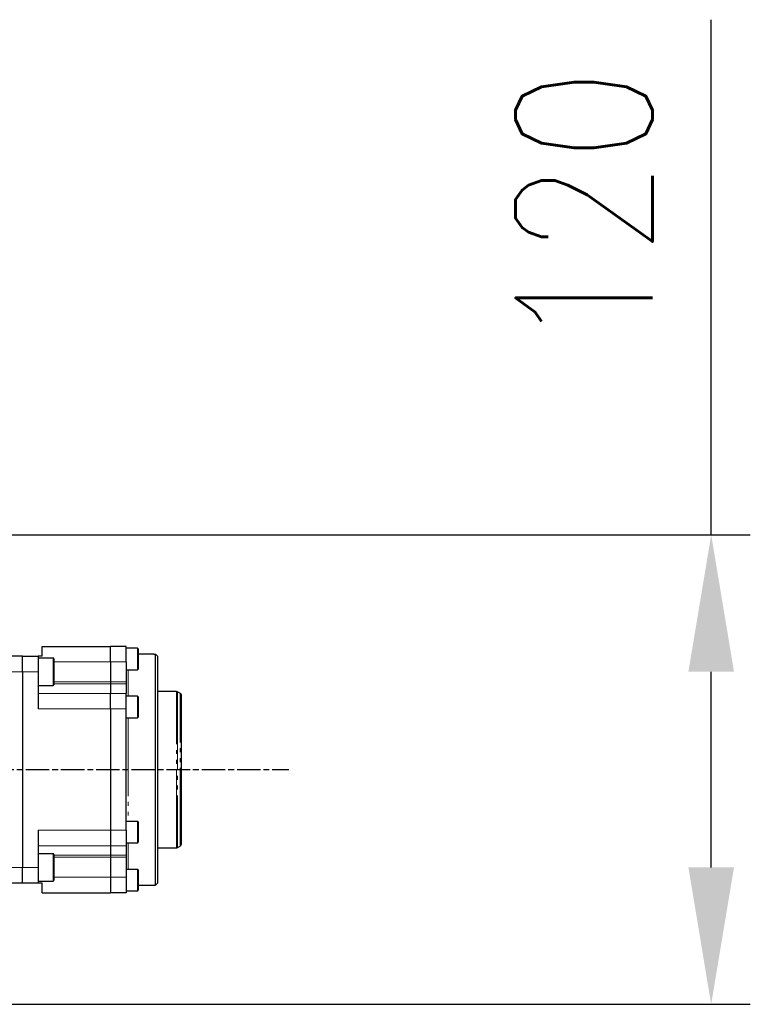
# Model space of a CAD drawing. Header units: millimetres. Extents: x 0 to 7327, y -11399 to -6123.
# Tile 45 of 87: x 2676 to 2863, y -8671 to -8419. Entities that reach past the tile are written whole.
import ezdxf

# ---------------------------------------------------------------- set-up
doc = ezdxf.new("R2010")
doc.units = ezdxf.units.MM
for name, pattern in [('AM_ISO08W050', [18, 12, -1.5, 3, -1.5]), ('AM_ISO08W050x2', [9, 6, -0.75, 1.5, -0.75]), ('PHANTOM', [26.5, 20, -1.5, 1, -1.5, 1, -1.5])]:
    doc.linetypes.add(name, pattern=pattern)
for name, color, linetype, lineweight in [('AM_5', 3, 'Continuous', 25), ('AM_7', 4, 'AM_ISO08W050', 25), ('LineThick', 7, 'Continuous', 30)]:
    doc.layers.add(name, color=color, linetype=linetype, lineweight=lineweight)
doc.styles.add('HHI_Dims', font='simplex.shx', dxfattribs={"width": 0.8, "bigfont": 'whgtxt.shx'})
doc.dimstyles.new('HHI_Standard$0', dxfattribs={"dimtxt": 3.5, "dimasz": 3.5, "dimexe": 1, "dimexo": 1, "dimgap": 1.5, "dimtad": 1, "dimdec": 0, "dimdsep": 46, "dimtxsty": 'HHI_Dims', "dimcen": 0, "dimclrd": 1, "dimclre": 1, "dimclrt": 1, "dimadec": 3, "dimazin": 2, "dimtp": 0.1, "dimtm": 0.1, "dimtfac": 0.65, "dimtdec": 0, "dimtmove": 0, "dimatfit": 3, "dimldrblk": 'OPEN30', "dimfxl": 1, "dimlwd": -1, "dimlwe": -1, "dimarcsym": 1})

# ---------------------------------------------------------------- blocks, each defined once
blk = doc.blocks.new('A$C0AC31FCD')
at = {"color": 7, "linetype": 'Continuous', "lineweight": 25}
for p, q in [((710.9, 148.73), (728.4, 148.73)), ((710.9, 146.23), (710.9, 148.73)), ((728.4, 144.75), (728.4, 148.73)), ((732.4, 148.73), (728.4, 148.73)), ((732.4, 144.75), (732.4, 148.73)), ((705.9, 146.23), (689.37, 146.23)), ((705.9, 146.23), (709.9, 146.23)), ((705.9, 142.23), (705.9, 146.23)), ((709.9, 146.23), (709.9, 142.23)), ((710.9, 146.23), (709.9, 146.23)), ((735.25, 148.24), (732.4, 148.24)), ((735.4, 148.09), (735.4, 142.89)), ((739.41, 146.73), (735.4, 146.73)), ((739.9, 87.73), (739.9, 146.72)), ((740.4, 146.22), (740.4, 88.23)), ((713.7, 145.73), (709.9, 145.73)), ((713.9, 145.53), (713.9, 138.93)), ((728.4, 144.75), (728.4, 139.62)), ((732.4, 144.75), (732.4, 139.62)), ((705.9, 142.23), (705.9, 92.23)), ((709.9, 142.23), (709.9, 132.73)), ((732.4, 142.74), (735.25, 142.74)), ((709.9, 138.73), (713.7, 138.73)), ((728.4, 139.62), (728.4, 139.13)), ((728.4, 139.13), (728.4, 136.72)), ((732.4, 139.62), (732.4, 139.13)), ((732.4, 139.13), (732.4, 136.72)), ((728.4, 132.73), (728.4, 136.72)), ((732.4, 132.73), (732.4, 136.72)), ((735.25, 135.97), (732.4, 135.97)), ((745.27, 137.21), (740.4, 137.21)), ((745.52, 137.14), (746.15, 136.78)), ((746.4, 136.36), (746.4, 98.1)), ((735.4, 135.82), (735.4, 130.62)), ((728.4, 132.73), (728.4, 101.73)), ((732.4, 101.73), (732.4, 132.73)), ((732.4, 130.47), (735.25, 130.47)), ((735.25, 104), (732.4, 104)), ((735.4, 103.85), (735.4, 99.51)), ((709.9, 101.73), (709.9, 92.23)), ((728.4, 101.73), (728.4, 97.75)), ((732.4, 101.73), (732.4, 97.75)), ((732.4, 98.5), (735.25, 98.5)), ((735.4, 99.51), (735.4, 98.65)), ((713.7, 95.73), (709.9, 95.73)), ((728.4, 97.75), (728.4, 95.34)), ((732.4, 97.75), (732.4, 95.34)), ((740.4, 97.23), (745.27, 97.23)), ((745.52, 97.3), (746.15, 97.67)), ((713.9, 95.53), (713.9, 88.93)), ((728.4, 95.34), (728.4, 94.85)), ((728.4, 94.85), (728.4, 89.72)), ((732.4, 95.34), (732.4, 94.85)), ((732.4, 94.85), (732.4, 89.72)), ((705.9, 88.23), (705.9, 92.23)), ((709.9, 92.23), (709.9, 88.23)), ((735.25, 91.73), (732.4, 91.73)), ((735.4, 91.58), (735.4, 87.99)), ((705.9, 88.23), (689.37, 88.23)), ((709.9, 88.23), (705.9, 88.23)), ((709.9, 88.73), (713.7, 88.73)), ((710.9, 88.23), (709.9, 88.23)), ((710.9, 85.73), (710.9, 88.23)), ((728.4, 89.72), (728.4, 85.73)), ((732.4, 89.72), (732.4, 85.73)), ((739.9, 87.73), (740.4, 88.23)), ((710.9, 85.73), (728.4, 85.73)), ((732.4, 85.73), (728.4, 85.73)), ((732.4, 86.23), (735.25, 86.23)), ((735.4, 87.99), (735.4, 86.38)), ((735.4, 87.73), (739.9, 87.73))]:
    blk.add_line(p, q, dxfattribs=at)
at = {"color": 8, "linetype": 'PHANTOM', "lineweight": 18}
for p, q in [((735.25, 142.74), (735.25, 148.24)), ((713.7, 138.73), (713.7, 145.73)), ((713.9, 144.75), (728.4, 144.75)), ((728.4, 144.75), (732.4, 144.75)), ((705.9, 142.23), (682.05, 142.23)), ((709.9, 142.23), (705.9, 142.23)), ((732.9, 142.74), (732.9, 135.97)), ((728.4, 139.62), (713.9, 139.62)), ((713.9, 139.13), (728.4, 139.13)), ((732.4, 139.62), (728.4, 139.62)), ((728.4, 139.13), (732.4, 139.13)), ((728.4, 136.72), (709.9, 136.72)), ((732.4, 136.72), (728.4, 136.72)), ((735.25, 130.47), (735.25, 135.97)), ((745.27, 97.23), (745.27, 137.21)), ((745.52, 137.14), (745.52, 97.3)), ((746.15, 97.67), (746.15, 136.78)), ((709.9, 132.73), (728.4, 132.73)), ((732.4, 132.73), (728.4, 132.73)), ((732.9, 130.47), (732.9, 104)), ((735.25, 99.41), (735.25, 104)), ((709.9, 101.73), (728.4, 101.73)), ((732.4, 101.73), (728.4, 101.73)), ((732.9, 98.5), (732.9, 91.73)), ((735.25, 98.5), (735.25, 99.41)), ((709.9, 97.75), (728.4, 97.75)), ((713.7, 88.73), (713.7, 95.73)), ((728.4, 97.75), (732.4, 97.75)), ((728.4, 95.34), (713.9, 95.34)), ((713.9, 94.85), (728.4, 94.85)), ((732.4, 95.34), (728.4, 95.34)), ((728.4, 94.85), (732.4, 94.85)), ((705.9, 92.23), (682.05, 92.23)), ((705.9, 92.23), (709.9, 92.23)), ((735.25, 87.93), (735.25, 91.73)), ((728.4, 89.72), (713.9, 89.72)), ((732.4, 89.72), (728.4, 89.72)), ((735.25, 86.23), (735.25, 87.93))]:
    blk.add_line(p, q, dxfattribs=at)
at = {"color": 7, "linetype": 'Continuous', "lineweight": 25}
for centre, radius, start, end in [((735.25, 148.09), 0.15, 0, 90), ((713.7, 145.53), 0.2, 0, 90), ((735.25, 142.89), 0.15, 270, 0), ((713.7, 138.93), 0.2, 270, 0), ((735.25, 135.82), 0.15, 0, 90), ((735.25, 130.62), 0.15, 270, 0), ((735.25, 103.85), 0.15, 0, 90), ((735.25, 98.65), 0.15, 270, 0), ((713.7, 95.53), 0.2, 0, 90), ((745.27, 97.73), 0.5, 270, 300), ((745.9, 98.1), 0.5, 300, 0), ((735.25, 91.58), 0.15, 0, 90), ((713.7, 88.93), 0.2, 270, 0), ((735.25, 86.38), 0.15, 270, 0)]:
    blk.add_arc(centre, radius, start, end, dxfattribs=at)
for points, knots in [([(739.41, 146.73), (739.41, 146.73), (739.43, 146.73), (739.58, 146.73), (739.76, 146.72), (739.88, 146.72), (739.9, 146.72)], [0, 0, 0, 0, 0.288188, 0.610191, 0.932391, 1, 1, 1, 1]), ([(740.4, 146.22), (740.26, 146.36), (740.09, 146.53), (739.93, 146.69), (739.9, 146.72)], [0, 0, 0, 0, 0.816994, 1, 1, 1, 1]), ([(745.27, 137.21), (745.32, 137.2), (745.41, 137.2), (745.49, 137.16), (745.52, 137.14)], [0, 0, 0, 0, 0.642003, 1, 1, 1, 1]), ([(746.15, 136.78), (746.19, 136.75), (746.28, 136.69), (746.35, 136.58), (746.4, 136.46), (746.4, 136.39), (746.4, 136.36)], [0, 0, 0, 0, 0.238591, 0.477144, 0.727953, 1, 1, 1, 1])]:
    blk.add_open_spline(points, degree=3, knots=knots, dxfattribs=at)
blk = doc.blocks.new('A$C453C05D6')
at = {"layer": 'AM_7', "linetype": 'AM_ISO08W050x2'}
blk.add_line((0, 174.45), (796.29, 174.45), dxfattribs=at)
at = {"layer": 'LineThick', "color": 0}
blk.add_blockref('A$C0AC31FCD', (22.3, 57.21), dxfattribs=at)
blk = doc.blocks.new('*D107')
at = {"layer": 'AM_5', "color": 1, "transparency": 16777216}
for p, q in [((2852.96, -8550.75), (2852.96, -8419.09)), ((2505.47, -8550.75), (2862.96, -8550.75)), ((2852.96, -8635.75), (2852.96, -8585.75)), ((2505.47, -8670.75), (2862.96, -8670.75))]:
    blk.add_line(p, q, dxfattribs=at)
for points in [[(2847.13, -8585.75), (2858.79, -8585.75), (2852.96, -8550.75)], [(2847.13, -8635.75), (2858.79, -8635.75), (2852.96, -8670.75)]]:
    blk.add_solid(points, dxfattribs=at)
at = {"layer": 'Defpoints', "color": 0, "transparency": 16777216}
for p in [(2495.47, -8550.75), (2852.96, -8550.75), (2495.47, -8670.75)]:
    blk.add_point(p, dxfattribs=at)
at = {"layer": 'AM_5', "color": 1, "transparency": 16777216, "insert": (2820.46, -8467.42), "char_height": 35, "attachment_point": 5, "rotation": 90, "style": 'HHI_Dims'}
blk.add_mtext('120', dxfattribs=at)
blk = doc.blocks.new('_Open30')
at = {"color": 0, "linetype": 'ByBlock', "lineweight": -2}
for p, q in [((-1, 0.2679), (0, 0)), ((0, 0), (-1, -0.2679)), ((0, 0), (-1, 0))]:
    blk.add_line(p, q, dxfattribs=at)

msp = doc.modelspace()

# ---------------------------------------------------------------- block references
at = {"layer": 'LineThick', "color": 0}
msp.add_blockref('A$C453C05D6', (1948.76, -8785.2), dxfattribs=at)

# ---------------------------------------------------------------- dimensions: what is measured, and where the dimension line sits
at = {"layer": 'AM_5'}
dim = msp.add_linear_dim(base=(2852.96, -8550.75), p1=(2495.47, -8670.75), p2=(2495.47, -8550.75), angle=270, dimstyle='HHI_Standard$0', override={"dimscale": 10}, dxfattribs=at)
dim.commit()
dim.dimension.update_dxf_attribs({"geometry": '*D107', "text_midpoint": (2852.96, -8467.42), "dimtype": 160})

doc.saveas('drawing.dxf')
